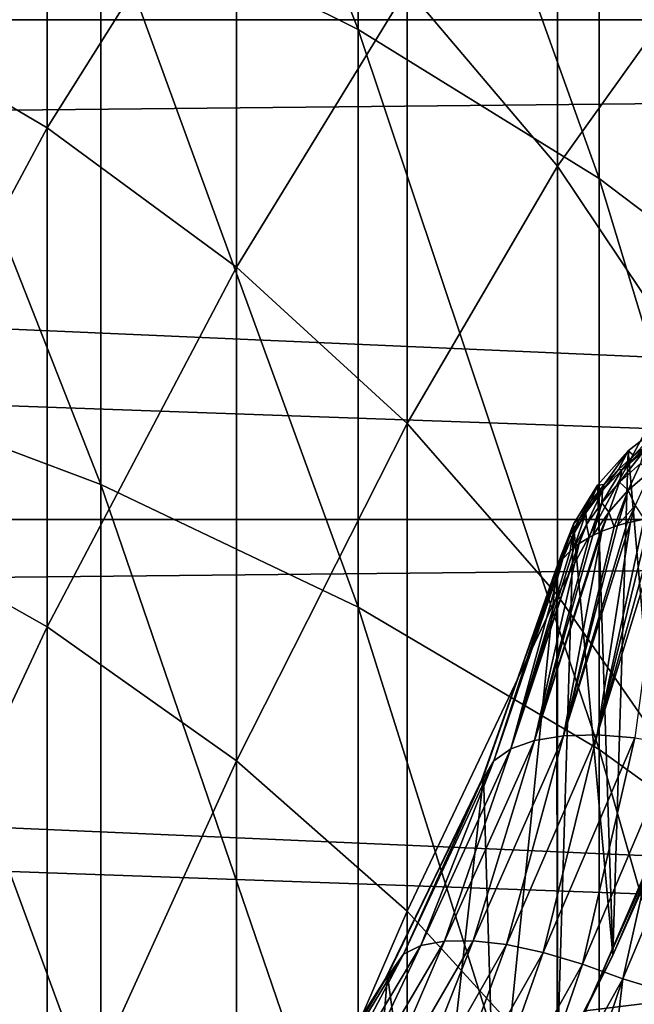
# Model space of a CAD drawing. Header units: metres. Extents: x -22 to 72, y -222 to 22.
# Tile 109 of 256: x 5.34 to 7.75, y -3.86 to 0. Entities that reach past the tile are written whole.
import ezdxf

# ---------------------------------------------------------------- set-up
doc = ezdxf.new("R2010")
doc.units = ezdxf.units.M
doc.layers.add('solid_509499_SW0002', color=7, linetype='CONTINUOUS')

msp = doc.modelspace()

# ---------------------------------------------------------------- linework, layer by layer
at = {"layer": 'solid_509499_SW0002'}
for points in [[(6.666843, -0.038913, 270.628174), (6.666843, 2.01557, 267.305054), (5.656761, 2.54062, 267.606476)], [(5.656761, 0.465399, 270.963135), (6.666843, -0.038913, 270.628174), (5.656761, 2.54062, 267.606476)], [(7.61272, -0.623267, 270.240051), (7.61272, 1.407186, 266.95578), (6.666843, 2.01557, 267.305054)], [(6.666843, -0.038913, 270.628174), (7.61272, -0.623267, 270.240051), (6.666843, 2.01557, 267.305054)], [(-22.5, 0), (-22.414381, 1.961005), (22.5, 0)], [(-22.414381, 1.961005), (22.414381, 1.961005), (22.5, 0)], [(20.083797, 1.632051, 0.034086), (-20.112724, 1.225081, 0.034086), (20.148966, -0.204, 0.034086)], [(8.485281, -1.282037, 269.80249), (8.485281, 0.721327, 266.562042), (7.61272, 1.407186, 266.95578)], [(7.61272, -0.623267, 270.240051), (8.485281, -1.282037, 269.80249), (7.61272, 1.407186, 266.95578)], [(5.446568, -0.423827, 265.904633), (4.639985, 0.050452, 266.17691), (5.446568, 1.323945, 262.616577)], [(5.446568, -0.423827, 265.904633), (5.446568, 1.323945, 262.616577), (6.189295, 0.757528, 262.338776)], [(20.148966, -0.204, 0.034086), (-20.112724, 1.225081, 0.034086), (-20.140705, -0.611915, 0.034086)], [(7.449201, -0.574193, 261.685608), (6.859458, 0.122333, 262.027222), (7.449201, 0.899217, 258.41629)], [(7.449201, -0.574193, 261.685608), (7.449201, 0.899217, 258.41629), (7.951608, 0.127179, 258.098175)], [(5.656761, -1.823957, 274.177582), (5.656761, 0.465399, 270.963135), (4.592201, 0.884812, 271.24173)], [(4.592201, -1.423571, 274.48288), (5.656761, -1.823957, 274.177582), (4.592201, 0.884812, 271.24173)], [(6.189295, -0.970956, 265.590546), (5.446568, -0.423827, 265.904633), (6.189295, 0.757528, 262.338776)], [(6.189295, -0.970956, 265.590546), (6.189295, 0.757528, 262.338776), (6.859458, 0.122333, 262.027222)], [(6.666843, -2.30539, 273.810516), (6.666843, -0.038913, 270.628174), (5.656761, 0.465399, 270.963135)], [(5.656761, -1.823957, 274.177582), (6.666843, -2.30539, 273.810516), (5.656761, 0.465399, 270.963135)], [(6.859458, -1.58452, 265.238312), (6.189295, -0.970956, 265.590546), (6.859458, 0.122333, 262.027222)], [(6.859458, -1.58452, 265.238312), (6.859458, 0.122333, 262.027222), (7.449201, -0.574193, 261.685608)], [(7.951608, -1.323882, 261.317902), (7.449201, -0.574193, 261.685608), (7.951608, 0.127179, 258.098175)], [(4.639985, -1.926414, 269.374481), (4.639985, 0.050452, 266.17691), (5.446568, -0.423827, 265.904633)], [(22.414381, -1.961005), (-22.5, 0), (22.5, 0)], [(22.414381, -1.961005), (-22.414381, -1.961005), (-22.5, 0)], [(7.61272, -2.863236, 273.385162), (7.61272, -0.623267, 270.240051), (6.666843, -0.038913, 270.628174)], [(6.666843, -2.30539, 273.810516), (7.61272, -2.863236, 273.385162), (6.666843, -0.038913, 270.628174)], [(20.148966, -0.204, 0.034086), (-20.140705, -0.611915, 0.034086), (20.046637, -2.038353, 0.034086)], [(5.446568, -2.38196, 269.07193), (4.639985, -1.926414, 269.374481), (5.446568, -0.423827, 265.904633)], [(5.446568, -2.38196, 269.07193), (5.446568, -0.423827, 265.904633), (6.189295, -0.970956, 265.590546)], [(7.449201, -2.257326, 264.852051), (6.859458, -1.58452, 265.238312), (7.449201, -0.574193, 261.685608)], [(7.449201, -2.257326, 264.852051), (7.449201, -0.574193, 261.685608), (7.951608, -1.323882, 261.317902)], [(20.046637, -2.038353, 0.034086), (-20.140705, -0.611915, 0.034086), (-20.001255, -2.443819, 0.034086)], [(8.485281, -3.49212, 272.90564), (8.485281, -1.282037, 269.80249), (7.61272, -0.623267, 270.240051)], [(7.61272, -2.863236, 273.385162), (8.485281, -3.49212, 272.90564), (7.61272, -0.623267, 270.240051)], [(6.189295, -2.907479, 268.72287), (5.446568, -2.38196, 269.07193), (6.189295, -0.970956, 265.590546)], [(6.189295, -2.907479, 268.72287), (6.189295, -0.970956, 265.590546), (6.859458, -1.58452, 265.238312)], [(7.951608, -2.981486, 264.43631), (7.449201, -2.257326, 264.852051), (7.951608, -1.323882, 261.317902)], [(5.656761, -4.317733, 277.236176), (5.656761, -1.823957, 274.177582), (4.592201, -1.423571, 274.48288)], [(4.592201, -3.938072, 277.566895), (5.656761, -4.317733, 277.236176), (4.592201, -1.423571, 274.48288)], [(7.860655, -3.234197, 105.193748), (7.869061, -1.581021, 105.193748), (7.726819, -1.69122, 105.193748)], [(7.748813, -1.710275, 103.707214), (7.726819, -1.69122, 105.193748), (7.869061, -1.581021, 105.193748)], [(7.812468, -1.661883, 103.67292), (7.748813, -1.710275, 103.707214), (7.869061, -1.581021, 105.193748)], [(6.859458, -3.496809, 268.331421), (6.189295, -2.907479, 268.72287), (6.859458, -1.58452, 265.238312)], [(6.859458, -3.496809, 268.331421), (6.859458, -1.58452, 265.238312), (7.449201, -2.257326, 264.852051)], [(7.667042, -3.669652, 105.193748), (7.726819, -1.69122, 105.193748), (7.606307, -1.825512, 105.193748)], [(7.632964, -1.823426, 103.782936), (7.606307, -1.825512, 105.193748), (7.726819, -1.69122, 105.193748)], [(7.688783, -1.764208, 103.743965), (7.632964, -1.823426, 103.782936), (7.726819, -1.69122, 105.193748)], [(7.667042, -3.669652, 105.193748), (7.860655, -3.234197, 105.193748), (7.726819, -1.69122, 105.193748)], [(7.748813, -1.710275, 103.707214), (7.688783, -1.764208, 103.743965), (7.726819, -1.69122, 105.193748)], [(7.693698, -1.814722, 103.541229), (7.70221, -1.766316, 103.62973), (7.788988, -1.693108, 103.579514)], [(7.775351, -1.741177, 103.490929), (7.693698, -1.814722, 103.541229), (7.788988, -1.693108, 103.579514)], [(7.70221, -1.766316, 103.62973), (7.748813, -1.710275, 103.707214), (7.812468, -1.661883, 103.67292)], [(7.788988, -1.693108, 103.579514), (7.70221, -1.766316, 103.62973), (7.812468, -1.661883, 103.67292)], [(7.70221, -1.766316, 103.62973), (7.688783, -1.764208, 103.743965), (7.748813, -1.710275, 103.707214)], [(7.623223, -1.894905, 103.593666), (7.626284, -1.847212, 103.68261), (7.70221, -1.766316, 103.62973)], [(7.693698, -1.814722, 103.541229), (7.623223, -1.894905, 103.593666), (7.70221, -1.766316, 103.62973)], [(7.626284, -1.847212, 103.68261), (7.632964, -1.823426, 103.782936), (7.688783, -1.764208, 103.743965)], [(7.70221, -1.766316, 103.62973), (7.626284, -1.847212, 103.68261), (7.688783, -1.764208, 103.743965)], [(7.727016, -1.846228, 103.440224), (7.693698, -1.814722, 103.541229), (7.775351, -1.741177, 103.490929)], [(7.817666, -1.768487, 103.384972), (7.727016, -1.846228, 103.440224), (7.775351, -1.741177, 103.490929)], [(7.754755, -1.905973, 103.361435), (7.727016, -1.846228, 103.440224), (7.817666, -1.768487, 103.384972)], [(7.650639, -1.931849, 103.497986), (7.623223, -1.894905, 103.593666), (7.693698, -1.814722, 103.541229)], [(7.727016, -1.846228, 103.440224), (7.650639, -1.931849, 103.497986), (7.693698, -1.814722, 103.541229)], [(6.666843, -4.774246, 276.838531), (6.666843, -2.30539, 273.810516), (5.656761, -1.823957, 274.177582)], [(5.656761, -4.317733, 277.236176), (6.666843, -4.774246, 276.838531), (5.656761, -1.823957, 274.177582)], [(7.667042, -3.669652, 105.193748), (7.606307, -1.825512, 105.193748), (7.51202, -1.978931, 105.193748)], [(7.536254, -1.956263, 103.866386), (7.51202, -1.978931, 105.193748), (7.606307, -1.825512, 105.193748)], [(7.581939, -1.887585, 103.823845), (7.536254, -1.956263, 103.866386), (7.606307, -1.825512, 105.193748)], [(7.561381, -1.934507, 103.73745), (7.581939, -1.887585, 103.823845), (7.632964, -1.823426, 103.782936)], [(7.626284, -1.847212, 103.68261), (7.561381, -1.934507, 103.73745), (7.632964, -1.823426, 103.782936)], [(7.563838, -1.980399, 103.647614), (7.561381, -1.934507, 103.73745), (7.626284, -1.847212, 103.68261)], [(7.623223, -1.894905, 103.593666), (7.563838, -1.980399, 103.647614), (7.626284, -1.847212, 103.68261)], [(7.632964, -1.823426, 103.782936), (7.581939, -1.887585, 103.823845), (7.606307, -1.825512, 105.193748)], [(7.727016, -1.846228, 103.440224), (7.671709, -1.98918, 103.434288), (7.650639, -1.931849, 103.497986)], [(7.727016, -1.846228, 103.440224), (7.685804, -1.984679, 103.416458), (7.671709, -1.98918, 103.434288)], [(7.754755, -1.905973, 103.361435), (7.685804, -1.984679, 103.416458), (7.727016, -1.846228, 103.440224)], [(7.50759, -2.027067, 103.793663), (7.536254, -1.956263, 103.866386), (7.581939, -1.887585, 103.823845)], [(7.561381, -1.934507, 103.73745), (7.50759, -2.027067, 103.793663), (7.581939, -1.887585, 103.823845)], [(4.639985, -4.107265, 272.436584), (4.639985, -1.926414, 269.374481), (5.446568, -2.38196, 269.07193)], [(7.623223, -1.894905, 103.593666), (7.573694, -2.031112, 103.582512), (7.563838, -1.980399, 103.647614)], [(7.623223, -1.894905, 103.593666), (7.588251, -2.023413, 103.557175), (7.573694, -2.031112, 103.582512)], [(7.650639, -1.931849, 103.497986), (7.588251, -2.023413, 103.557175), (7.623223, -1.894905, 103.593666)], [(7.754755, -1.905973, 103.361435), (7.723582, -1.974026, 103.37191), (7.685804, -1.984679, 103.416458)], [(7.754755, -1.905973, 103.361435), (7.736541, -1.970803, 103.35762), (7.723582, -1.974026, 103.37191)], [(7.754755, -1.905973, 103.361435), (7.789542, -1.959585, 103.303703), (7.736541, -1.970803, 103.35762)], [(22.158175, -3.907085), (-22.158175, -3.907085), (-22.414381, -1.961005)], [(22.414381, -1.961005), (22.158175, -3.907085), (-22.414381, -1.961005)], [(7.536254, -1.956263, 103.866386), (7.496413, -2.028938, 103.910194), (7.51202, -1.978931, 105.193748)], [(7.50759, -2.027067, 103.793663), (7.496413, -2.028938, 103.910194), (7.536254, -1.956263, 103.866386)], [(7.561381, -1.934507, 103.73745), (7.515438, -2.070079, 103.702362), (7.50759, -2.027067, 103.793663)], [(7.563838, -1.980399, 103.647614), (7.515438, -2.070079, 103.702362), (7.561381, -1.934507, 103.73745)], [(7.650639, -1.931849, 103.497986), (7.61801, -2.009496, 103.509445), (7.588251, -2.023413, 103.557175)], [(7.845238, -1.950783, 103.253922), (7.869549, -1.947781, 103.234123), (7.605811, -2.805714, 103.234291)], [(7.753848, -2.816975, 103.134148), (7.605811, -2.805714, 103.234291), (7.869549, -1.947781, 103.234123)], [(7.813562, -1.955447, 103.281441), (7.845238, -1.950783, 103.253922), (7.605811, -2.805714, 103.234291)], [(7.789542, -1.959585, 103.303703), (7.813562, -1.955447, 103.281441), (7.605811, -2.805714, 103.234291)], [(7.789542, -1.959585, 103.303703), (7.605811, -2.805714, 103.234291), (7.736541, -1.970803, 103.35762)], [(7.650639, -1.931849, 103.497986), (7.623827, -2.00702, 103.500679), (7.61801, -2.009496, 103.509445)], [(7.650639, -1.931849, 103.497986), (7.671709, -1.98918, 103.434288), (7.623827, -2.00702, 103.500679)], [(7.61801, -2.009496, 103.509445), (7.623827, -2.00702, 103.500679), (7.358864, -2.827949, 103.500755)], [(7.472854, -2.80942, 103.35775), (7.358864, -2.827949, 103.500755), (7.623827, -2.00702, 103.500679)], [(7.44133, -2.165434, 104.596878), (7.51202, -1.978931, 105.193748), (7.435933, -2.183896, 104)], [(7.462859, -2.105022, 103.954857), (7.435933, -2.183896, 104), (7.51202, -1.978931, 105.193748)], [(7.44133, -2.165434, 104.596878), (7.446678, -2.146973, 105.193748), (7.51202, -1.978931, 105.193748)], [(7.448528, -4.095039, 105.193748), (7.51202, -1.978931, 105.193748), (7.446678, -2.146973, 105.193748)], [(7.448528, -4.095039, 105.193748), (7.667042, -3.669652, 105.193748), (7.51202, -1.978931, 105.193748)], [(7.496413, -2.028938, 103.910194), (7.462859, -2.105022, 103.954857), (7.51202, -1.978931, 105.193748)], [(7.723582, -1.974026, 103.37191), (7.736541, -1.970803, 103.35762), (7.472854, -2.80942, 103.35775)], [(7.605811, -2.805714, 103.234291), (7.472854, -2.80942, 103.35775), (7.736541, -1.970803, 103.35762)], [(7.685804, -1.984679, 103.416458), (7.723582, -1.974026, 103.37191), (7.472854, -2.80942, 103.35775)], [(7.671709, -1.98918, 103.434288), (7.685804, -1.984679, 103.416458), (7.472854, -2.80942, 103.35775)], [(7.671709, -1.98918, 103.434288), (7.472854, -2.80942, 103.35775), (7.623827, -2.00702, 103.500679)], [(7.563838, -1.980399, 103.647614), (7.532651, -2.056882, 103.663177), (7.515438, -2.070079, 103.702362)], [(7.563838, -1.980399, 103.647614), (7.53462, -2.055477, 103.658936), (7.532651, -2.056882, 103.663177)], [(7.563838, -1.980399, 103.647614), (7.573694, -2.031112, 103.582512), (7.53462, -2.055477, 103.658936)], [(20.046637, -2.038353, 0.034086), (-20.001255, -2.443819, 0.034086), (19.777647, -3.855799, 0.034086)], [(7.588251, -2.023413, 103.557175), (7.61801, -2.009496, 103.509445), (7.358864, -2.827949, 103.500755)], [(7.573694, -2.031112, 103.582512), (7.588251, -2.023413, 103.557175), (7.358864, -2.827949, 103.500755)], [(7.573694, -2.031112, 103.582512), (7.358864, -2.827949, 103.500755), (7.53462, -2.055477, 103.658936)], [(7.464995, -2.123789, 103.850586), (7.462859, -2.105022, 103.954857), (7.496413, -2.028938, 103.910194)], [(7.50759, -2.027067, 103.793663), (7.464995, -2.123789, 103.850586), (7.496413, -2.028938, 103.910194)], [(7.50759, -2.027067, 103.793663), (7.471377, -2.115057, 103.827553), (7.464995, -2.123789, 103.850586)], [(7.50759, -2.027067, 103.793663), (7.498886, -2.084655, 103.744255), (7.471377, -2.115057, 103.827553)], [(7.50759, -2.027067, 103.793663), (7.515438, -2.070079, 103.702362), (7.498886, -2.084655, 103.744255)], [(7.532651, -2.056882, 103.663177), (7.53462, -2.055477, 103.658936), (7.267105, -2.860858, 103.658966)], [(7.358864, -2.827949, 103.500755), (7.267105, -2.860858, 103.658966), (7.53462, -2.055477, 103.658936)], [(7.515438, -2.070079, 103.702362), (7.532651, -2.056882, 103.663177), (7.267105, -2.860858, 103.658966)], [(7.498886, -2.084655, 103.744255), (7.515438, -2.070079, 103.702362), (7.267105, -2.860858, 103.658966)], [(7.498886, -2.084655, 103.744255), (7.267105, -2.860858, 103.658966), (7.471377, -2.115057, 103.827553)], [(7.267105, -2.860858, 103.658966), (7.200119, -2.90744, 103.827553), (7.471377, -2.115057, 103.827553)], [(7.464995, -2.123789, 103.850586), (7.471377, -2.115057, 103.827553), (7.200119, -2.90744, 103.827553)], [(7.450106, -2.1485, 103.913864), (7.464995, -2.123789, 103.850586), (7.200119, -2.90744, 103.827553)], [(7.450106, -2.1485, 103.913864), (7.435933, -2.183896, 104), (7.462859, -2.105022, 103.954857)], [(7.450106, -2.1485, 103.913864), (7.462859, -2.105022, 103.954857), (7.464995, -2.123789, 103.850586)], [(7.206286, -4.507711, 105.193748), (7.446678, -2.146973, 105.193748), (7.159493, -2.967179, 105.193748)], [(7.159493, -2.967179, 105.193748), (7.446678, -2.146973, 105.193748), (7.44133, -2.165434, 104.596878)], [(7.450106, -2.1485, 103.913864), (7.200119, -2.90744, 103.827553), (7.435933, -2.183896, 104)], [(7.206286, -4.507711, 105.193748), (7.448528, -4.095039, 105.193748), (7.446678, -2.146973, 105.193748)], [(7.435933, -2.183896, 104), (7.146002, -2.999527, 104), (7.159493, -2.967179, 105.193748)], [(7.200119, -2.90744, 103.827553), (7.146002, -2.999527, 104), (7.435933, -2.183896, 104)], [(7.44133, -2.165434, 104.596878), (7.435933, -2.183896, 104), (7.159493, -2.967179, 105.193748)], [(7.449201, -4.14304, 267.902191), (6.859458, -3.496809, 268.331421), (7.449201, -2.257326, 264.852051)], [(7.449201, -4.14304, 267.902191), (7.449201, -2.257326, 264.852051), (7.951608, -2.981486, 264.43631)], [(7.61272, -5.303215, 276.377747), (7.61272, -2.863236, 273.385162), (6.666843, -2.30539, 273.810516)], [(6.666843, -4.774246, 276.838531), (7.61272, -5.303215, 276.377747), (6.666843, -2.30539, 273.810516)], [(5.446568, -4.542146, 272.105011), (4.639985, -4.107265, 272.436584), (5.446568, -2.38196, 269.07193)], [(5.446568, -4.542146, 272.105011), (5.446568, -2.38196, 269.07193), (6.189295, -2.907479, 268.72287)], [(19.777647, -3.855799, 0.034086), (-20.001255, -2.443819, 0.034086), (-19.695524, -4.255446, 0.034086)], [(7.472854, -2.80942, 103.35775), (7.118883, -3.61357, 103.35775), (7.358864, -2.827949, 103.500755)], [(7.249399, -3.628582, 103.234291), (7.118883, -3.61357, 103.35775), (7.472854, -2.80942, 103.35775)], [(7.605811, -2.805714, 103.234291), (7.249399, -3.628582, 103.234291), (7.472854, -2.80942, 103.35775)], [(7.393647, -3.659439, 103.134148), (7.249399, -3.628582, 103.234291), (7.605811, -2.805714, 103.234291)], [(7.753848, -2.816975, 103.134148), (7.393647, -3.659439, 103.134148), (7.605811, -2.805714, 103.234291)], [(7.547288, -3.705375, 103.060364), (7.393647, -3.659439, 103.134148), (7.753848, -2.816975, 103.134148)], [(7.912549, -2.843051, 103.060364), (7.547288, -3.705375, 103.060364), (7.753848, -2.816975, 103.134148)], [(7.358864, -2.827949, 103.500755), (7.005945, -3.614819, 103.500755), (7.267105, -2.860858, 103.658966)], [(7.118883, -3.61357, 103.35775), (7.005945, -3.614819, 103.500755), (7.358864, -2.827949, 103.500755)], [(7.706781, -3.762889, 103.01519), (7.547288, -3.705375, 103.060364), (7.912549, -2.843051, 103.060364)], [(8.078075, -2.880714, 103.01519), (7.706781, -3.762889, 103.01519), (7.912549, -2.843051, 103.060364)], [(7.267105, -2.860858, 103.658966), (6.913832, -3.632388, 103.658966), (7.200119, -2.90744, 103.827553)], [(7.005945, -3.614819, 103.500755), (6.913832, -3.632388, 103.658966), (7.267105, -2.860858, 103.658966)], [(8.485281, -5.899546, 275.858307), (8.485281, -3.49212, 272.90564), (7.61272, -2.863236, 273.385162)], [(7.61272, -5.303215, 276.377747), (8.485281, -5.899546, 275.858307), (7.61272, -2.863236, 273.385162)], [(7.875009, -3.814012, 103), (7.706781, -3.762889, 103.01519), (8.078075, -2.880714, 103.01519)], [(6.189295, -5.043824, 271.722473), (5.446568, -4.542146, 272.105011), (6.189295, -2.907479, 268.72287)], [(6.189295, -5.043824, 271.722473), (6.189295, -2.907479, 268.72287), (6.859458, -3.496809, 268.331421)], [(7.200119, -2.90744, 103.827553), (6.845104, -3.665989, 103.827553), (7.146002, -2.999527, 104)], [(6.913832, -3.632388, 103.658966), (6.845104, -3.665989, 103.827553), (7.200119, -2.90744, 103.827553)], [(6.941579, -4.905559, 105.193748), (7.159493, -2.967179, 105.193748), (6.78247, -3.749746, 105.193748)], [(7.146002, -2.999527, 104), (6.78247, -3.749746, 105.193748), (7.159493, -2.967179, 105.193748)], [(6.941579, -4.905559, 105.193748), (7.206286, -4.507711, 105.193748), (7.159493, -2.967179, 105.193748)], [(7.146002, -2.999527, 104), (6.766925, -3.777728, 104), (6.78247, -3.749746, 105.193748)], [(6.845104, -3.665989, 103.827553), (6.766925, -3.777728, 104), (7.146002, -2.999527, 104)], [(7.951608, -4.838598, 267.440216), (7.449201, -4.14304, 267.902191), (7.951608, -2.981486, 264.43631)], [(7.938388, -3.038419, 110.443748), (7.558537, -3.888253, 110.443748), (8.442576, -3.779603, 111.193748)], [(7.667042, -3.669652, 105.193748), (7.558537, -3.888253, 110.443748), (7.938388, -3.038419, 110.443748)], [(7.667042, -3.669652, 105.193748), (7.938388, -3.038419, 110.443748), (7.860655, -3.234197, 105.193748)], [(6.859458, -5.606419, 271.293488), (6.189295, -5.043824, 271.722473), (6.859458, -3.496809, 268.331421)], [(6.859458, -5.606419, 271.293488), (6.859458, -3.496809, 268.331421), (7.449201, -4.14304, 267.902191)], [(7.005945, -3.614819, 103.500755), (6.569189, -4.358433, 103.500755), (6.913832, -3.632388, 103.658966)], [(6.678691, -4.373953, 103.35775), (6.569189, -4.358433, 103.500755), (7.005945, -3.614819, 103.500755)], [(7.118883, -3.61357, 103.35775), (6.678691, -4.373953, 103.35775), (7.005945, -3.614819, 103.500755)], [(6.804284, -4.407052, 103.234291), (6.678691, -4.373953, 103.35775), (7.118883, -3.61357, 103.35775)], [(7.249399, -3.628582, 103.234291), (6.804284, -4.407052, 103.234291), (7.118883, -3.61357, 103.35775)], [(6.942245, -4.456763, 103.134148), (6.804284, -4.407052, 103.234291), (7.249399, -3.628582, 103.234291)], [(7.393647, -3.659439, 103.134148), (6.942245, -4.456763, 103.134148), (7.249399, -3.628582, 103.234291)], [(6.845104, -3.665989, 103.827553), (6.410457, -4.38189, 103.827553), (6.766925, -3.777728, 104)], [(6.47894, -4.361038, 103.658966), (6.410457, -4.38189, 103.827553), (6.845104, -3.665989, 103.827553)], [(6.913832, -3.632388, 103.658966), (6.47894, -4.361038, 103.658966), (6.845104, -3.665989, 103.827553)], [(6.569189, -4.358433, 103.500755), (6.47894, -4.361038, 103.658966), (6.913832, -3.632388, 103.658966)], [(7.088395, -4.521729, 103.060364), (6.942245, -4.456763, 103.134148), (7.393647, -3.659439, 103.134148)], [(7.547288, -3.705375, 103.060364), (7.088395, -4.521729, 103.060364), (7.393647, -3.659439, 103.134148)], [(7.239501, -4.598198, 103.01519), (7.088395, -4.521729, 103.060364), (7.547288, -3.705375, 103.060364)], [(7.706781, -3.762889, 103.01519), (7.239501, -4.598198, 103.01519), (7.547288, -3.705375, 103.060364)], [(7.448528, -4.095039, 105.193748), (7.558537, -3.888253, 110.443748), (7.667042, -3.669652, 105.193748)], [(6.766925, -3.777728, 104), (6.303426, -4.508805, 104), (6.319816, -4.485803, 105.193748)], [(6.410457, -4.38189, 103.827553), (6.303426, -4.508805, 104), (6.766925, -3.777728, 104)], [(6.654988, -5.287823, 105.193748), (6.78247, -3.749746, 105.193748), (6.319816, -4.485803, 105.193748)], [(6.766925, -3.777728, 104), (6.319816, -4.485803, 105.193748), (6.78247, -3.749746, 105.193748)], [(6.654988, -5.287823, 105.193748), (6.941579, -4.905559, 105.193748), (6.78247, -3.749746, 105.193748)], [(7.399216, -4.670553, 103), (7.239501, -4.598198, 103.01519), (7.706781, -3.762889, 103.01519)], [(7.649206, -4.248777, 103), (7.399216, -4.670553, 103), (7.706781, -3.762889, 103.01519)], [(7.558537, -3.888253, 110.443748), (7.978986, -4.679561, 111.193748), (8.442576, -3.779603, 111.193748)], [(7.875009, -3.814012, 103), (7.649206, -4.248777, 103), (7.706781, -3.762889, 103.01519)], [(7.875009, -3.814012, 103), (7.847071, -6.254342, 103), (7.649206, -4.248777, 103)], [(19.777647, -3.855799, 0.034086), (-19.695524, -4.255446, 0.034086), (19.344248, -5.641149, 0.034086)]]:
    msp.add_3dface(points, dxfattribs=at)

doc.saveas('drawing.dxf')
